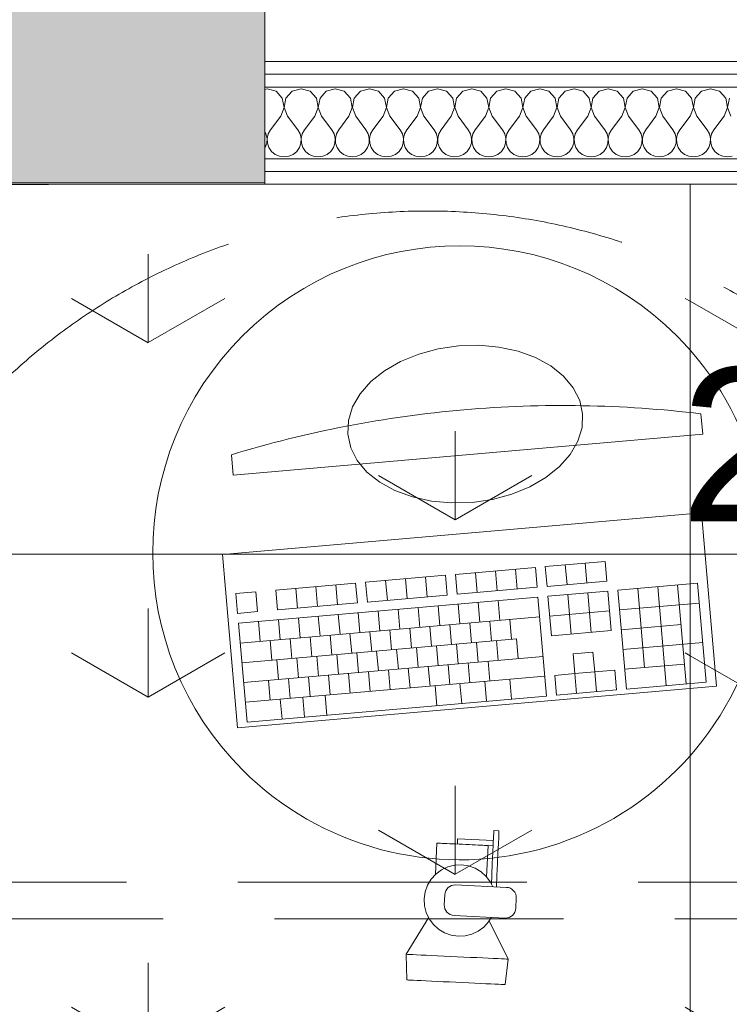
# Model space of a CAD drawing. Header units: millimetres. Extents: x -2532 to 181134, y -4151 to 53885.
# Tile 127 of 220: x 19675 to 20368, y 12864 to 13826. Entities that reach past the tile are written whole.
import ezdxf

# ---------------------------------------------------------------- set-up
doc = ezdxf.new("R2010")
doc.units = ezdxf.units.MM
doc.header["$MEASUREMENT"] = 0
doc.linetypes.add('Hidden Line', pattern=[391.222223, 282.222223, -109])
doc.linetypes.add('Wipeout_Contour', pattern=[1000, 0, -1000])
for name, color, linetype in [('AR - Mööbel', 7, 'Continuous'), ('AR - Seinad SS.ol', 7, 'Continuous'), ('AR - Vahelaed', 7, 'Continuous'), ('New_AR - Seinad SS 2', 7, 'Continuous'), ('New_AR - Vahelaed', 7, 'Continuous'), ('New_SA - ripplaed', 7, 'Continuous'), ('SA - tähistused - valgustus', 7, 'Continuous'), ('SA - valgustid', 7, 'Continuous')]:
    doc.layers.add(name, color=color, linetype=linetype)
for name, color, linetype, lineweight in [('AR - Mööbel_Pen_No__4', 8, 'Continuous', 13), ('AR - Seinad SS.ol_Pen_No__221', 252, 'Continuous', 13), ('AR - Vahelaed_Pen_No__221', 252, 'Continuous', 13), ('ARCHICAD Doors_Pen_No__221', 252, 'Continuous', 13), ('New_AR - Seinad SS 2_Pen_No__207', 5, 'Continuous', 13), ('New_AR - Vahelaed_Pen_No__207', 5, 'Continuous', 13), ('New_SA - ripplaed_Pen_No__207', 5, 'Continuous', 9), ('SA - mööbel_Pen_No__62', 7, 'Continuous', 13), ('SA - tähistused - valgustus_Pen_No__105', 30, 'Continuous', 5), ('SA - valgustid_Pen_No__105', 30, 'Continuous', 5)]:
    doc.layers.add(name, color=color, linetype=linetype, lineweight=lineweight)
doc.styles.add('GENERATED_STYLE_3', font='txt')
doc.dimstyles.new('GENERATED_STYLE__2', dxfattribs={"dimtxt": 150, "dimasz": 76, "dimexe": 0.18, "dimexo": 0.0625, "dimgap": 0.09, "dimtad": 1, "dimtih": 1, "dimtoh": 1, "dimdec": 0, "dimzin": 0, "dimdsep": 46, "dimtxsty": 'GENERATED_STYLE_3', "dimblk": 'ARROWHEAD_2', "dimblk1": 'ARROWHEAD_2', "dimblk2": 'ARROWHEAD_2', "dimcen": 0.09, "dimse1": 1, "dimse2": 1, "dimclrd": 256, "dimclre": 256, "dimclrt": 256, "dimadec": 0, "dimazin": 0, "dimtfac": 1, "dimtdec": 4, "dimtmove": 0, "dimatfit": 3, "dimfxl": 0, "dimtolj": 1, "dimtzin": 0, "dimarcsym": 0})
pattern_1 = [(90, (0, 0), (-600, 0), [86.6025, -259.808]), (90, (300, 173.2), (-600, 0), [86.6025, -259.808]), (30, (0, 0), (-300, 519.615), [86.6025, -259.808]), (30, (0, 346.4), (-300, 519.615), [86.6025, -259.808]), (150, (0, 0), (300, 519.615), [86.6025, -259.808]), (150, (0, 346.4), (300, 519.615), [86.6025, -259.808])]
pattern_2 = [(0, (0, 0), (0, 75), [0, -75])]

# ---------------------------------------------------------------- blocks, each defined once
blk = doc.blocks.new('Slab_5_1', base_point=(1193.53, 7176.6))
at = {"layer": 'AR - Vahelaed_Pen_No__221', "linetype": 'Continuous', "flags": 128}
blk.add_lwpolyline([(29031.68, 10599.47), (25849.8, 10605.84), (25847.88, 10598.24), (25816.87, 7795.15), (18158.06, 7767.39), (18215.13, 13667.65), (22730.39, 13665.19), (22730.24, 10653.84), (24528.22, 10653.84), (24530.88, 10857.84), (22930.15, 10857.84), (22930.24, 12697.84), (22890.24, 12697.84), (22890.24, 13670.19), (24567.51, 13669.9), (24625.59, 18129.19), (21879.59, 18123.99), (18998.54, 18124.85), (19003.56, 18431.23), (18951.84, 18943.21, 0.465374), (15778.17, 21156.85, 0.331533), (13823.44, 18922.32)], format="xyb", dxfattribs=at)
blk = doc.blocks.new('Slab_76_1', base_point=(18158.06, 7767.39))
at = {"layer": 'New_AR - Vahelaed_Pen_No__207', "linetype": 'Continuous', "flags": 128}
blk.add_lwpolyline([(18158.06, 7767.39), (18215.13, 13667.65), (22730.39, 13665.19), (22730.24, 10653.84), (24550.24, 10653.84), (24549.36, 10598.24), (25847.88, 10598.24), (25816.87, 7795.15)], close=True, dxfattribs=at)
blk = doc.blocks.new('Slab_91_1', base_point=(20330.24, 12453.84))
at = {"layer": 'New_SA - ripplaed_Pen_No__207', "linetype": 'Continuous'}
h = blk.add_hatch(dxfattribs=at)
h.set_pattern_fill('Grass_0001', color=256, style=0, pattern_type=2)
h.set_pattern_definition(pattern_1)
h.paths.add_polyline_path([(20330.24, 12453.84), (21530.24, 12453.84), (21530.24, 13665.19), (20330.24, 13665.19)])
at = {"layer": 'New_SA - ripplaed_Pen_No__207', "linetype": 'Continuous', "flags": 128}
blk.add_lwpolyline([(20330.24, 12453.84), (21530.24, 12453.84), (21530.24, 13665.19), (20330.24, 13665.19)], close=True, dxfattribs=at)
blk = doc.blocks.new('Slab_92_1', base_point=(19130.24, 12453.84))
at = {"layer": 'New_SA - ripplaed_Pen_No__207', "linetype": 'Continuous'}
h = blk.add_hatch(dxfattribs=at)
h.set_pattern_fill('Grass_0001', color=256, style=0, pattern_type=2)
h.set_pattern_definition(pattern_1)
h.paths.add_polyline_path([(19130.24, 12453.84), (20330.24, 12453.84), (20330.24, 13665.19), (19130.24, 13665.19)])
at = {"layer": 'New_SA - ripplaed_Pen_No__207', "linetype": 'Continuous', "flags": 128}
blk.add_lwpolyline([(19130.24, 12453.84), (20330.24, 12453.84), (20330.24, 13665.19), (19130.24, 13665.19)], close=True, dxfattribs=at)
blk = doc.blocks.new('Monitor (LCD) 22_2')
at = {"layer": 'AR - Mööbel_Pen_No__4', "linetype": 'Continuous'}
for p, q in [((190.93, 148.91), (172.73, 143.26)), ((210.31, 152.37), (190.93, 148.91)), ((230.31, 153.54), (210.31, 152.37)), ((250.31, 152.37), (230.31, 153.54)), ((269.7, 148.91), (250.31, 152.37)), ((287.89, 143.26), (269.7, 148.91)), ((156.29, 135.58), (142.1, 126.12)), ((172.73, 143.26), (156.29, 135.58)), ((304.33, 135.58), (287.89, 143.26)), ((318.53, 126.12), (304.33, 135.58)), ((142.1, 126.12), (130.58, 115.16)), ((330.04, 115.16), (318.53, 126.12)), ((130.58, 115.16), (122.1, 103.03)), ((338.52, 103.03), (330.04, 115.16)), ((122.1, 103.03), (116.91, 90.1)), ((343.72, 90.1), (338.52, 103.03)), ((116.91, 90.1), (115.16, 76.77)), ((345.47, 76.77), (343.72, 90.1)), ((115.16, 76.77), (116.91, 63.44)), ((343.72, 63.44), (345.47, 76.77)), ((0, 66.77), (0, 46.77)), ((116.91, 63.44), (122.1, 50.51)), ((338.52, 50.51), (343.72, 63.44)), ((460.62, 46.77), (460.62, 66.77)), ((122.1, 50.51), (130.58, 38.39)), ((330.04, 38.39), (338.52, 50.51)), ((0, 46.77), (460.62, 46.77)), ((130.58, 38.39), (142.1, 27.42)), ((318.53, 27.42), (330.04, 38.39)), ((142.1, 27.42), (156.29, 17.96)), ((304.33, 17.96), (318.53, 27.42)), ((156.29, 17.96), (172.73, 10.29)), ((172.73, 10.29), (190.93, 4.63)), ((269.7, 4.63), (287.89, 10.29)), ((287.89, 10.29), (304.33, 17.96)), ((190.93, 4.63), (210.31, 1.17)), ((210.31, 1.17), (230.31, 0)), ((230.31, 0), (250.31, 1.17)), ((250.31, 1.17), (269.7, 4.63))]:
    blk.add_line(p, q, dxfattribs=at)
for start, end in [(90, 101.89514), (78.10486, 90)]:
    blk.add_arc((230.31, -1026.59), 1117.36, start, end, dxfattribs=at)
blk = doc.blocks.new('Keyboard 22')
at = {"layer": 'AR - Mööbel_Pen_No__4', "linetype": 'Continuous'}
for p, q in [((0, 170), (0, 0)), ((470, 170), (0, 170)), ((470, 0), (470, 170)), ((29.38, 130.91), (9.79, 130.91)), ((9.79, 130.91), (9.79, 111.52)), ((29.38, 111.52), (29.38, 130.91)), ((127.29, 130.91), (48.96, 130.91)), ((48.96, 130.91), (48.96, 111.52)), ((68.54, 111.52), (68.54, 130.91)), ((88.12, 111.52), (88.12, 130.91)), ((107.71, 111.52), (107.71, 130.91)), ((127.29, 111.52), (127.29, 130.91)), ((215.42, 130.91), (137.08, 130.91)), ((137.08, 130.91), (137.08, 111.52)), ((156.67, 111.52), (156.67, 130.91)), ((176.25, 111.52), (176.25, 130.91)), ((195.83, 111.52), (195.83, 130.91)), ((215.42, 111.52), (215.42, 130.91)), ((303.54, 130.91), (225.21, 130.91)), ((225.21, 130.91), (225.21, 111.52)), ((244.79, 111.52), (244.79, 130.91)), ((264.38, 111.52), (264.38, 130.91)), ((283.96, 111.52), (283.96, 130.91)), ((303.54, 111.52), (303.54, 130.91)), ((372.08, 130.91), (313.33, 130.91)), ((313.33, 130.91), (313.33, 111.52)), ((332.92, 111.52), (332.92, 130.91)), ((352.5, 111.52), (352.5, 130.91)), ((372.08, 111.52), (372.08, 130.91)), ((9.79, 111.52), (29.38, 111.52)), ((48.96, 111.52), (127.29, 111.52)), ((137.08, 111.52), (215.42, 111.52)), ((225.21, 111.52), (303.54, 111.52)), ((313.33, 111.52), (372.08, 111.52)), ((303.54, 101.82), (9.79, 101.82)), ((9.79, 101.82), (9.79, 4.85)), ((29.38, 82.42), (29.38, 101.82)), ((48.96, 82.42), (48.96, 101.82)), ((68.54, 82.42), (68.54, 101.82)), ((88.12, 82.42), (88.12, 101.82)), ((107.71, 82.42), (107.71, 101.82)), ((127.29, 82.42), (127.29, 101.82)), ((146.88, 82.42), (146.88, 101.82)), ((166.46, 82.42), (166.46, 101.82)), ((186.04, 82.42), (186.04, 101.82)), ((205.62, 82.42), (205.62, 101.82)), ((225.21, 82.42), (225.21, 101.82)), ((244.79, 82.42), (244.79, 101.82)), ((264.38, 82.42), (264.38, 101.82)), ((303.54, 4.85), (303.54, 101.82)), ((372.08, 101.82), (313.33, 101.82)), ((313.33, 101.82), (313.33, 63.03)), ((332.92, 63.03), (332.92, 101.82)), ((352.5, 63.03), (352.5, 101.82)), ((372.08, 63.03), (372.08, 101.82)), ((460.21, 101.82), (381.87, 101.82)), ((381.87, 101.82), (381.87, 4.85)), ((401.46, 24.24), (401.46, 101.82)), ((421.04, 4.85), (421.04, 101.82)), ((440.62, 4.85), (440.62, 101.82)), ((460.21, 4.85), (460.21, 101.82)), ((9.79, 82.42), (303.54, 82.42)), ((39.17, 63.03), (39.17, 82.42)), ((58.75, 63.03), (58.75, 82.42)), ((78.33, 63.03), (78.33, 82.42)), ((97.92, 63.03), (97.92, 82.42)), ((117.5, 63.03), (117.5, 82.42)), ((137.08, 63.03), (137.08, 82.42)), ((156.67, 63.03), (156.67, 82.42)), ((176.25, 63.03), (176.25, 82.42)), ((195.83, 63.03), (195.83, 82.42)), ((215.42, 63.03), (215.42, 82.42)), ((235, 63.03), (235, 82.42)), ((254.58, 63.03), (254.58, 82.42)), ((274.17, 63.03), (274.17, 82.42)), ((313.33, 82.42), (372.08, 82.42)), ((381.87, 82.42), (460.21, 82.42)), ((9.79, 63.03), (279.06, 63.03)), ((44.06, 43.64), (44.06, 63.03)), ((63.65, 43.64), (63.65, 63.03)), ((83.23, 43.64), (83.23, 63.03)), ((102.81, 43.64), (102.81, 63.03)), ((122.4, 43.64), (122.4, 63.03)), ((141.98, 43.64), (141.98, 63.03)), ((161.56, 43.64), (161.56, 63.03)), ((181.15, 43.64), (181.15, 63.03)), ((200.73, 43.64), (200.73, 63.03)), ((220.31, 43.64), (220.31, 63.03)), ((239.9, 43.64), (239.9, 63.03)), ((259.48, 43.64), (259.48, 63.03)), ((279.06, 43.64), (279.06, 63.03)), ((313.33, 63.03), (372.08, 63.03)), ((381.87, 63.03), (440.62, 63.03)), ((9.79, 43.64), (303.54, 43.64)), ((34.27, 24.24), (34.27, 43.64)), ((53.85, 24.24), (53.85, 43.64)), ((73.44, 24.24), (73.44, 43.64)), ((93.02, 24.24), (93.02, 43.64)), ((112.6, 24.24), (112.6, 43.64)), ((132.19, 24.24), (132.19, 43.64)), ((151.77, 24.24), (151.77, 43.64)), ((171.35, 24.24), (171.35, 43.64)), ((190.94, 24.24), (190.94, 43.64)), ((210.52, 24.24), (210.52, 43.64)), ((230.1, 24.24), (230.1, 43.64)), ((249.69, 24.24), (249.69, 43.64)), ((352.5, 43.64), (332.92, 43.64)), ((332.92, 43.64), (332.92, 24.24)), ((352.5, 24.24), (352.5, 43.64)), ((381.87, 43.64), (460.21, 43.64)), ((9.79, 24.24), (303.54, 24.24)), ((44.06, 4.85), (44.06, 24.24)), ((66.09, 4.85), (66.09, 24.24)), ((88.12, 4.85), (88.12, 24.24)), ((195.83, 4.85), (195.83, 24.24)), ((220.31, 4.85), (220.31, 24.24)), ((244.79, 4.85), (244.79, 24.24)), ((269.27, 4.85), (269.27, 24.24)), ((332.92, 24.24), (313.33, 24.24)), ((313.33, 24.24), (313.33, 4.85)), ((332.92, 4.85), (332.92, 24.24)), ((332.92, 24.24), (352.5, 24.24)), ((372.08, 24.24), (352.5, 24.24)), ((352.5, 4.85), (352.5, 24.24)), ((372.08, 4.85), (372.08, 24.24)), ((381.87, 24.24), (440.62, 24.24)), ((0, 0), (470, 0)), ((9.79, 4.85), (303.54, 4.85)), ((313.33, 4.85), (372.08, 4.85)), ((381.87, 4.85), (460.21, 4.85))]:
    blk.add_line(p, q, dxfattribs=at)
blk = doc.blocks.new('Round Table 01 22')
at = {"layer": 'AR - Mööbel_Pen_No__4', "linetype": 'Continuous'}
for start, end in [(0, 180), (180, 0)]:
    blk.add_arc((0, 0), 300, start, end, dxfattribs=at)
blk = doc.blocks.new('Spotlamp Ceiling 22')
at = {"layer": 'SA - valgustid_Pen_No__105', "linetype": 'Continuous'}
for p, q in [((30, 68.02), (30, 69.91)), ((35, 69.91), (30, 69.91)), ((30, 63.67), (30, 68.02)), ((35, 68.02), (35, 69.91)), ((35, 63.67), (35, 68.02)), ((-5, 60), (-5, 59.98)), ((-5, 60), (30, 60)), ((-5, 59.98), (-5, 59.91)), ((-5, 59.91), (-5, 59.81)), ((-5, 59.81), (-5, 59.67)), ((-5, 59.67), (-5, 59.48)), ((-5, 59.48), (-5, 59.27)), ((-5, 59.27), (-5, 59.02)), ((-5, 59.02), (-5, 58.75)), ((-5, 58.75), (-5, 58.46)), ((-5, 58.46), (-5, 58.15)), ((-5, 58.15), (-5, 57.83)), ((-5, 57.83), (-5, 57.5)), ((30, 57.02), (30, 63.67)), ((35, 57.02), (35, 63.67)), ((-24.79, 55), (-25, 55)), ((-25, 55), (-25, 24.44)), ((-24.15, 55), (-24.79, 55)), ((-23.1, 55), (-24.15, 55)), ((-21.65, 55), (-23.1, 55)), ((-19.83, 55), (-21.65, 55)), ((-17.68, 55), (-19.83, 55)), ((-15.22, 55), (-17.68, 55)), ((-12.5, 55), (-15.22, 55)), ((-9.57, 55), (-12.5, 55)), ((-6.47, 55), (-9.57, 55)), ((-3.26, 55), (-6.47, 55)), ((-5, 57.5), (-5, 57.17)), ((-5, 57.17), (-5, 56.85)), ((-5, 56.85), (-5, 56.54)), ((-5, 56.54), (-5, 56.25)), ((-5, 56.25), (-5, 55.98)), ((-5, 55.98), (-5, 55.73)), ((-5, 55.73), (-5, 55.52)), ((-5, 55.52), (-5, 55.33)), ((-5, 55.33), (-5, 55.19)), ((-5, 55.19), (-5, 55.09)), ((-5, 55.09), (-5, 55.02)), ((-5, 55.02), (-5, 55)), ((0, 55), (-3.26, 55)), ((3.26, 55), (0, 55)), ((6.47, 55), (3.26, 55)), ((9.57, 55), (6.47, 55)), ((12.5, 55), (9.57, 55)), ((15.22, 55), (12.5, 55)), ((17.68, 55), (15.22, 55)), ((19.83, 55), (17.68, 55)), ((21.65, 55), (19.83, 55)), ((23.1, 55), (21.65, 55)), ((24.15, 55), (23.1, 55)), ((24.79, 55), (24.15, 55)), ((25, 55), (24.79, 55)), ((25, 55), (25, 24.44)), ((25, 55), (30, 55)), ((30, 48.3), (30, 57.02)), ((30, 37.84), (30, 48.3)), ((35, 48.3), (35, 57.02)), ((35, 37.84), (35, 48.3)), ((-19.44, 29.1), (-24.75, 24.75)), ((-13.39, 32.34), (-19.44, 29.1)), ((-6.83, 34.33), (-13.39, 32.34)), ((0, 35), (-6.83, 34.33)), ((6.83, 34.33), (0, 35)), ((13.39, 32.34), (6.83, 34.33)), ((19.44, 29.1), (13.39, 32.34)), ((24.75, 24.75), (19.44, 29.1)), ((30, 26.02), (30, 37.84)), ((35, 26.02), (35, 37.84)), ((-29.1, 19.44), (-32.34, 13.39)), ((-24.75, 24.75), (-29.1, 19.44)), ((29.1, 19.44), (24.75, 24.75)), ((31.48, 15), (29.1, 19.44)), ((30, 17.76), (30, 26.02)), ((35, 15), (35, 26.02)), ((-32.34, 13.39), (-34.33, 6.83)), ((-13.31, 10.56), (-14.24, 8.83)), ((-12.07, 12.07), (-13.31, 10.56)), ((-10.56, 13.31), (-12.07, 12.07)), ((-8.83, 14.24), (-10.56, 13.31)), ((-6.95, 14.81), (-8.83, 14.24)), ((-5, 15), (-6.95, 14.81)), ((45, 15), (-5, 15)), ((46.95, 14.81), (45, 15)), ((48.83, 14.24), (46.95, 14.81)), ((50.56, 13.31), (48.83, 14.24)), ((52.07, 12.07), (50.56, 13.31)), ((53.31, 10.56), (52.07, 12.07)), ((54.24, 8.83), (53.31, 10.56)), ((-34.33, 6.83), (-35, 0)), ((-14.81, 6.95), (-15, 5)), ((-15, 5), (-15, -5)), ((-14.24, 8.83), (-14.81, 6.95)), ((54.81, 6.95), (54.24, 8.83)), ((55, 5), (54.81, 6.95)), ((55, -5), (55, 5)), ((-35, 0), (-34.33, -6.83)), ((-34.33, -6.83), (-32.34, -13.39)), ((-15, -5), (-14.81, -6.95)), ((-14.81, -6.95), (-14.24, -8.83)), ((-14.24, -8.83), (-13.31, -10.56)), ((53.31, -10.56), (54.24, -8.83)), ((54.24, -8.83), (54.81, -6.95)), ((54.81, -6.95), (55, -5)), ((-49.9, -54.9), (-29.68, -18.37)), ((-32.34, -13.39), (-29.1, -19.44)), ((-13.31, -10.56), (-12.07, -12.07)), ((-12.07, -12.07), (-10.56, -13.31)), ((-10.56, -13.31), (-8.83, -14.24)), ((-8.83, -14.24), (-6.95, -14.81)), ((-6.95, -14.81), (-5, -15)), ((-5, -15), (45, -15)), ((29.1, -19.44), (31.48, -15)), ((49.9, -54.9), (29.68, -18.37)), ((45, -15), (46.95, -14.81)), ((46.95, -14.81), (48.83, -14.24)), ((48.83, -14.24), (50.56, -13.31)), ((50.56, -13.31), (52.07, -12.07)), ((52.07, -12.07), (53.31, -10.56)), ((-29.1, -19.44), (-24.75, -24.75)), ((-24.75, -24.75), (-19.44, -29.1)), ((19.44, -29.1), (24.75, -24.75)), ((24.75, -24.75), (29.1, -19.44)), ((-19.44, -29.1), (-13.39, -32.34)), ((-13.39, -32.34), (-6.83, -34.33)), ((-6.83, -34.33), (0, -35)), ((0, -35), (6.83, -34.33)), ((6.83, -34.33), (13.39, -32.34)), ((13.39, -32.34), (19.44, -29.1)), ((-50, -55), (-49.9, -54.9)), ((-49.57, -55), (-50, -55)), ((-49.9, -55.1), (-50, -55)), ((-48.1, -79.9), (-49.9, -55.1)), ((-48.3, -55), (-49.57, -55)), ((-46.19, -55), (-48.3, -55)), ((-43.3, -55), (-46.19, -55)), ((-39.67, -55), (-43.3, -55)), ((-35.36, -55), (-39.67, -55)), ((-30.44, -55), (-35.36, -55)), ((-25, -55), (-30.44, -55)), ((-19.13, -55), (-25, -55)), ((-12.94, -55), (-19.13, -55)), ((-6.53, -55), (-12.94, -55)), ((0, -55), (-6.53, -55)), ((6.53, -55), (0, -55)), ((12.94, -55), (6.53, -55)), ((19.13, -55), (12.94, -55)), ((25, -55), (19.13, -55)), ((30.44, -55), (25, -55)), ((35.36, -55), (30.44, -55)), ((39.67, -55), (35.36, -55)), ((43.3, -55), (39.67, -55)), ((46.19, -55), (43.3, -55)), ((48.3, -55), (46.19, -55)), ((48.1, -79.9), (49.9, -55.1)), ((49.57, -55), (48.3, -55)), ((50, -55), (49.57, -55)), ((50, -55), (49.9, -54.9)), ((49.9, -55.1), (50, -55)), ((-48, -80), (-48.1, -79.9)), ((-47.59, -80), (-48, -80)), ((-46.36, -80), (-47.59, -80)), ((-44.35, -80), (-46.36, -80)), ((-41.57, -80), (-44.35, -80)), ((-38.08, -80), (-41.57, -80)), ((-33.94, -80), (-38.08, -80)), ((-29.22, -80), (-33.94, -80)), ((-24, -80), (-29.22, -80)), ((-18.37, -80), (-24, -80)), ((-12.42, -80), (-18.37, -80)), ((-6.27, -80), (-12.42, -80)), ((0, -80), (-6.27, -80)), ((6.27, -80), (0, -80)), ((12.42, -80), (6.27, -80)), ((18.37, -80), (12.42, -80)), ((24, -80), (18.37, -80)), ((29.22, -80), (24, -80)), ((33.94, -80), (29.22, -80)), ((38.08, -80), (33.94, -80)), ((41.57, -80), (38.08, -80)), ((44.35, -80), (41.57, -80)), ((46.36, -80), (44.35, -80)), ((47.59, -80), (46.36, -80)), ((48, -80), (47.59, -80)), ((48, -80), (48.1, -79.9))]:
    blk.add_line(p, q, dxfattribs=at)
blk = doc.blocks.new('Beam_223_1', base_point=(19123.65, 12965.19))
at = {"layer": 'SA - valgustid_Pen_No__105', "linetype": 'Hidden Line'}
for p, q in [((19105.75, 12983.09), (22048.13, 12983.09)), ((19141.55, 12947.29), (22012.34, 12947.29))]:
    blk.add_line(p, q, dxfattribs=at)
blk = doc.blocks.new('*D2147')
at = {"layer": 'SA - tähistused - valgustus_Pen_No__105', "linetype": 'Continuous'}
for p, q in [((19123.65, 13228.63), (19123.65, 13378.63)), ((22030.24, 13228.63), (22030.24, 13378.63)), ((19152.52, 13353.63), (19094.78, 13253.63)), ((22059.11, 13353.63), (22001.37, 13253.63)), ((19123.65, 13303.63), (22030.24, 13303.63))]:
    blk.add_line(p, q, dxfattribs=at)
at = {"layer": 'SA - tähistused - valgustus_Pen_No__105', "insert": (20320.49, 13333.63), "char_height": 150, "attachment_point": 7, "style": 'GENERATED_STYLE_3'}
blk.add_mtext('\\A1;{\\pql;\\fArial|b0|i0|c0|p34;2\xa0907}', dxfattribs=at)
blk = doc.blocks.new('ARROWHEAD_2')
at = {"linetype": 'Continuous'}
for p, q in [((-0.378, -0.655), (0.378, 0.655)), ((0, 0), (-1, 0))]:
    blk.add_line(p, q, dxfattribs=at)
blk = doc.blocks.new('New Door 5_3')
at = {"layer": 'ARCHICAD Doors_Pen_No__221', "linetype": 'Continuous'}
blk.add_line((2016.65, -720), (2016.65, 0), dxfattribs=at)
blk = doc.blocks.new('Wall_364_1', base_point=(8796.53, 13648.33))
at = {"layer": 'AR - Seinad SS.ol_Pen_No__221', "linetype": 'Continuous'}
blk.add_hatch(color=256, dxfattribs=at).paths.add_polyline_path([(17860.71, 14382.08), (17861.8, 13662.08), (19914.6, 13665.19), (19913.51, 14385.19)])
at = {"layer": 'AR - Seinad SS.ol_Pen_No__221', "linetype": 'Continuous', "flags": 128}
blk.add_lwpolyline([(18223.38, 13662.62), (19914.6, 13665.19)], dxfattribs=at)
at = {"layer": 'ARCHICAD Doors_Pen_No__221', "linetype": 'Continuous', "xscale": -0.9999999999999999, "zscale": 1000, "rotation": 0.08691170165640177}
blk.add_blockref('New Door 5_3', (21930.16, 14388.25), dxfattribs=at)
blk = doc.blocks.new('*X2790')
at = {"layer": 'New_AR - Seinad SS 2_Pen_No__207', "linetype": 'Continuous'}
for p, q in [((19916.67, 13758.52), (19914.6, 13757.94)), ((19925.43, 13756.03), (19916.67, 13758.52)), ((19931.57, 13749.31), (19925.43, 13756.03)), ((19941.24, 13756.03), (19935.09, 13749.31)), ((19950, 13758.52), (19941.24, 13756.03)), ((19958.76, 13756.03), (19950, 13758.52)), ((19964.91, 13749.31), (19958.76, 13756.03)), ((19974.57, 13756.03), (19968.43, 13749.31)), ((19983.33, 13758.52), (19974.57, 13756.03)), ((19992.1, 13756.03), (19983.33, 13758.52)), ((19998.24, 13749.31), (19992.1, 13756.03)), ((20007.9, 13756.03), (20001.76, 13749.31)), ((20016.67, 13758.52), (20007.9, 13756.03)), ((20025.43, 13756.03), (20016.67, 13758.52)), ((20031.57, 13749.31), (20025.43, 13756.03)), ((20041.24, 13756.03), (20035.09, 13749.31)), ((20050, 13758.52), (20041.24, 13756.03)), ((20058.76, 13756.03), (20050, 13758.52)), ((20064.91, 13749.31), (20058.76, 13756.03)), ((20074.57, 13756.03), (20068.43, 13749.31)), ((20083.33, 13758.52), (20074.57, 13756.03)), ((20092.1, 13756.03), (20083.33, 13758.52)), ((20098.24, 13749.31), (20092.1, 13756.03)), ((20107.9, 13756.03), (20101.76, 13749.31)), ((20116.67, 13758.52), (20107.9, 13756.03)), ((20125.43, 13756.03), (20116.67, 13758.52)), ((20131.57, 13749.31), (20125.43, 13756.03)), ((20141.24, 13756.03), (20135.09, 13749.31)), ((20150, 13758.52), (20141.24, 13756.03)), ((20158.76, 13756.03), (20150, 13758.52)), ((20164.91, 13749.31), (20158.76, 13756.03)), ((20174.57, 13756.03), (20168.43, 13749.31)), ((20183.33, 13758.52), (20174.57, 13756.03)), ((20192.1, 13756.03), (20183.33, 13758.52)), ((20198.24, 13749.31), (20192.1, 13756.03)), ((20207.9, 13756.03), (20201.76, 13749.31)), ((20216.67, 13758.52), (20207.9, 13756.03)), ((20225.43, 13756.03), (20216.67, 13758.52)), ((20231.57, 13749.31), (20225.43, 13756.03)), ((20241.24, 13756.03), (20235.09, 13749.31)), ((20250, 13758.52), (20241.24, 13756.03)), ((20258.76, 13756.03), (20250, 13758.52)), ((20264.91, 13749.31), (20258.76, 13756.03)), ((20274.57, 13756.03), (20268.43, 13749.31)), ((20283.33, 13758.52), (20274.57, 13756.03)), ((20292.1, 13756.03), (20283.33, 13758.52)), ((20298.24, 13749.31), (20292.1, 13756.03)), ((20307.9, 13756.03), (20301.76, 13749.31)), ((20316.67, 13758.52), (20307.9, 13756.03)), ((20325.43, 13756.03), (20316.67, 13758.52)), ((20331.57, 13749.31), (20325.43, 13756.03)), ((20341.24, 13756.03), (20335.09, 13749.31)), ((20350, 13758.52), (20341.24, 13756.03)), ((20358.76, 13756.03), (20350, 13758.52)), ((20364.91, 13749.31), (20358.76, 13756.03)), ((19933.27, 13740.36), (19931.57, 13749.31)), ((19935.09, 13749.31), (19933.4, 13740.36)), ((19966.6, 13740.36), (19964.91, 13749.31)), ((19968.43, 13749.31), (19966.73, 13740.36)), ((19999.93, 13740.36), (19998.24, 13749.31)), ((20001.76, 13749.31), (20000.07, 13740.36)), ((20033.27, 13740.36), (20031.57, 13749.31)), ((20035.09, 13749.31), (20033.4, 13740.36)), ((20066.6, 13740.36), (20064.91, 13749.31)), ((20068.43, 13749.31), (20066.73, 13740.36)), ((20099.93, 13740.36), (20098.24, 13749.31)), ((20101.76, 13749.31), (20100.07, 13740.36)), ((20133.27, 13740.36), (20131.57, 13749.31)), ((20135.09, 13749.31), (20133.4, 13740.36)), ((20166.6, 13740.36), (20164.91, 13749.31)), ((20168.43, 13749.31), (20166.73, 13740.36)), ((20199.93, 13740.36), (20198.24, 13749.31)), ((20201.76, 13749.31), (20200.07, 13740.36)), ((20233.27, 13740.36), (20231.57, 13749.31)), ((20235.09, 13749.31), (20233.4, 13740.36)), ((20266.6, 13740.36), (20264.91, 13749.31)), ((20268.43, 13749.31), (20266.73, 13740.36)), ((20299.93, 13740.36), (20298.24, 13749.31)), ((20301.76, 13749.31), (20300.07, 13740.36)), ((20333.27, 13740.36), (20331.57, 13749.31)), ((20335.09, 13749.31), (20333.4, 13740.36)), ((20366.6, 13740.36), (20364.91, 13749.31)), ((20368.43, 13749.31), (20366.73, 13740.36)), ((19930, 13731.86), (19920, 13718.52)), ((19930, 13731.86), (19933.27, 13740.36)), ((19933.4, 13740.36), (19936.67, 13731.86)), ((19936.67, 13731.86), (19946.67, 13718.52)), ((19963.33, 13731.86), (19953.33, 13718.52)), ((19963.33, 13731.86), (19966.6, 13740.36)), ((19966.73, 13740.36), (19970, 13731.86)), ((19970, 13731.86), (19980, 13718.52)), ((19996.67, 13731.86), (19986.67, 13718.52)), ((19996.67, 13731.86), (19999.93, 13740.36)), ((20000.07, 13740.36), (20003.33, 13731.86)), ((20003.33, 13731.86), (20013.33, 13718.52)), ((20030, 13731.86), (20020, 13718.52)), ((20030, 13731.86), (20033.27, 13740.36)), ((20033.4, 13740.36), (20036.67, 13731.86)), ((20036.67, 13731.86), (20046.67, 13718.52)), ((20063.33, 13731.86), (20053.33, 13718.52)), ((20063.33, 13731.86), (20066.6, 13740.36)), ((20066.73, 13740.36), (20070, 13731.86)), ((20070, 13731.86), (20080, 13718.52)), ((20096.67, 13731.86), (20086.67, 13718.52)), ((20096.67, 13731.86), (20099.93, 13740.36)), ((20100.07, 13740.36), (20103.33, 13731.86)), ((20103.33, 13731.86), (20113.33, 13718.52)), ((20130, 13731.86), (20120, 13718.52)), ((20130, 13731.86), (20133.27, 13740.36)), ((20133.4, 13740.36), (20136.67, 13731.86)), ((20136.67, 13731.86), (20146.67, 13718.52)), ((20163.33, 13731.86), (20153.33, 13718.52)), ((20163.33, 13731.86), (20166.6, 13740.36)), ((20166.73, 13740.36), (20170, 13731.86)), ((20170, 13731.86), (20180, 13718.52)), ((20196.67, 13731.86), (20186.67, 13718.52)), ((20196.67, 13731.86), (20199.93, 13740.36)), ((20200.07, 13740.36), (20203.33, 13731.86)), ((20203.33, 13731.86), (20213.33, 13718.52)), ((20230, 13731.86), (20220, 13718.52)), ((20230, 13731.86), (20233.27, 13740.36)), ((20233.4, 13740.36), (20236.67, 13731.86)), ((20236.67, 13731.86), (20246.67, 13718.52)), ((20263.33, 13731.86), (20253.33, 13718.52)), ((20263.33, 13731.86), (20266.6, 13740.36)), ((20266.73, 13740.36), (20270, 13731.86)), ((20270, 13731.86), (20280, 13718.52)), ((20296.67, 13731.86), (20286.67, 13718.52)), ((20296.67, 13731.86), (20299.93, 13740.36)), ((20300.07, 13740.36), (20303.33, 13731.86)), ((20303.33, 13731.86), (20313.33, 13718.52)), ((20330, 13731.86), (20320, 13718.52)), ((20330, 13731.86), (20333.27, 13740.36)), ((20333.4, 13740.36), (20336.67, 13731.86)), ((20336.67, 13731.86), (20346.67, 13718.52)), ((20363.33, 13731.86), (20353.33, 13718.52)), ((20363.33, 13731.86), (20366.6, 13740.36)), ((20366.73, 13740.36), (20370, 13731.86)), ((19915.56, 13714.5), (19914.6, 13716.23)), ((19916.6, 13710.02), (19915.56, 13714.5)), ((19917.77, 13714.5), (19916.73, 13710.02)), ((19920, 13718.52), (19917.77, 13714.5)), ((19948.89, 13714.5), (19946.67, 13718.52)), ((19949.93, 13710.02), (19948.89, 13714.5)), ((19951.11, 13714.5), (19950.07, 13710.02)), ((19953.33, 13718.52), (19951.11, 13714.5)), ((19982.23, 13714.5), (19980, 13718.52)), ((19983.27, 13710.02), (19982.23, 13714.5)), ((19984.44, 13714.5), (19983.4, 13710.02)), ((19986.67, 13718.52), (19984.44, 13714.5)), ((20015.56, 13714.5), (20013.33, 13718.52)), ((20016.6, 13710.02), (20015.56, 13714.5)), ((20017.77, 13714.5), (20016.73, 13710.02)), ((20020, 13718.52), (20017.77, 13714.5)), ((20048.89, 13714.5), (20046.67, 13718.52)), ((20049.93, 13710.02), (20048.89, 13714.5)), ((20051.11, 13714.5), (20050.07, 13710.02)), ((20053.33, 13718.52), (20051.11, 13714.5)), ((20082.23, 13714.5), (20080, 13718.52)), ((20083.27, 13710.02), (20082.23, 13714.5)), ((20084.44, 13714.5), (20083.4, 13710.02)), ((20086.67, 13718.52), (20084.44, 13714.5)), ((20115.56, 13714.5), (20113.33, 13718.52)), ((20116.6, 13710.02), (20115.56, 13714.5)), ((20117.77, 13714.5), (20116.73, 13710.02)), ((20120, 13718.52), (20117.77, 13714.5)), ((20148.89, 13714.5), (20146.67, 13718.52)), ((20149.93, 13710.02), (20148.89, 13714.5)), ((20151.11, 13714.5), (20150.07, 13710.02)), ((20153.33, 13718.52), (20151.11, 13714.5)), ((20182.23, 13714.5), (20180, 13718.52)), ((20183.27, 13710.02), (20182.23, 13714.5)), ((20184.44, 13714.5), (20183.4, 13710.02)), ((20186.67, 13718.52), (20184.44, 13714.5)), ((20215.56, 13714.5), (20213.33, 13718.52)), ((20216.6, 13710.02), (20215.56, 13714.5)), ((20217.77, 13714.5), (20216.73, 13710.02)), ((20220, 13718.52), (20217.77, 13714.5)), ((20248.89, 13714.5), (20246.67, 13718.52)), ((20249.93, 13710.02), (20248.89, 13714.5)), ((20251.11, 13714.5), (20250.07, 13710.02)), ((20253.33, 13718.52), (20251.11, 13714.5)), ((20282.23, 13714.5), (20280, 13718.52)), ((20283.27, 13710.02), (20282.23, 13714.5)), ((20284.44, 13714.5), (20283.4, 13710.02)), ((20286.67, 13718.52), (20284.44, 13714.5)), ((20315.56, 13714.5), (20313.33, 13718.52)), ((20316.6, 13710.02), (20315.56, 13714.5)), ((20317.77, 13714.5), (20316.73, 13710.02)), ((20320, 13718.52), (20317.77, 13714.5)), ((20348.89, 13714.5), (20346.67, 13718.52)), ((20349.93, 13710.02), (20348.89, 13714.5)), ((20351.11, 13714.5), (20350.07, 13710.02)), ((20353.33, 13718.52), (20351.11, 13714.5)), ((19914.91, 13701.07), (19916.38, 13705.43)), ((19916.38, 13705.43), (19916.6, 13710.02)), ((19916.73, 13710.02), (19916.96, 13705.43)), ((19916.96, 13705.43), (19918.43, 13701.07)), ((19948.24, 13701.07), (19949.71, 13705.43)), ((19949.71, 13705.43), (19949.93, 13710.02)), ((19950.07, 13710.02), (19950.29, 13705.43)), ((19950.29, 13705.43), (19951.76, 13701.07)), ((19981.57, 13701.07), (19983.04, 13705.43)), ((19983.04, 13705.43), (19983.27, 13710.02)), ((19983.4, 13710.02), (19983.62, 13705.43)), ((19983.62, 13705.43), (19985.09, 13701.07)), ((20014.91, 13701.07), (20016.38, 13705.43)), ((20016.38, 13705.43), (20016.6, 13710.02)), ((20016.73, 13710.02), (20016.96, 13705.43)), ((20016.96, 13705.43), (20018.43, 13701.07)), ((20048.24, 13701.07), (20049.71, 13705.43)), ((20049.71, 13705.43), (20049.93, 13710.02)), ((20050.07, 13710.02), (20050.29, 13705.43)), ((20050.29, 13705.43), (20051.76, 13701.07)), ((20081.57, 13701.07), (20083.04, 13705.43)), ((20083.04, 13705.43), (20083.27, 13710.02)), ((20083.4, 13710.02), (20083.62, 13705.43)), ((20083.62, 13705.43), (20085.09, 13701.07)), ((20114.91, 13701.07), (20116.38, 13705.43)), ((20116.38, 13705.43), (20116.6, 13710.02)), ((20116.73, 13710.02), (20116.96, 13705.43)), ((20116.96, 13705.43), (20118.43, 13701.07)), ((20148.24, 13701.07), (20149.71, 13705.43)), ((20149.71, 13705.43), (20149.93, 13710.02)), ((20150.07, 13710.02), (20150.29, 13705.43)), ((20150.29, 13705.43), (20151.76, 13701.07)), ((20181.57, 13701.07), (20183.04, 13705.43)), ((20183.04, 13705.43), (20183.27, 13710.02)), ((20183.4, 13710.02), (20183.62, 13705.43)), ((20183.62, 13705.43), (20185.09, 13701.07)), ((20214.91, 13701.07), (20216.38, 13705.43)), ((20216.38, 13705.43), (20216.6, 13710.02)), ((20216.73, 13710.02), (20216.96, 13705.43)), ((20216.96, 13705.43), (20218.43, 13701.07)), ((20248.24, 13701.07), (20249.71, 13705.43)), ((20249.71, 13705.43), (20249.93, 13710.02)), ((20250.07, 13710.02), (20250.29, 13705.43)), ((20250.29, 13705.43), (20251.76, 13701.07)), ((20281.57, 13701.07), (20283.04, 13705.43)), ((20283.04, 13705.43), (20283.27, 13710.02)), ((20283.4, 13710.02), (20283.62, 13705.43)), ((20283.62, 13705.43), (20285.09, 13701.07)), ((20314.91, 13701.07), (20316.38, 13705.43)), ((20316.38, 13705.43), (20316.6, 13710.02)), ((20316.73, 13710.02), (20316.96, 13705.43)), ((20316.96, 13705.43), (20318.43, 13701.07)), ((20348.24, 13701.07), (20349.71, 13705.43)), ((20349.71, 13705.43), (20349.93, 13710.02)), ((20350.07, 13710.02), (20350.29, 13705.43)), ((20350.29, 13705.43), (20351.76, 13701.07)), ((19914.6, 13700.63), (19914.91, 13701.07)), ((19918.43, 13701.07), (19921.03, 13697.28)), ((19921.03, 13697.28), (19924.57, 13694.35)), ((19924.57, 13694.35), (19928.78, 13692.49)), ((19937.89, 13692.49), (19942.1, 13694.35)), ((19942.1, 13694.35), (19945.64, 13697.28)), ((19945.64, 13697.28), (19948.24, 13701.07)), ((19951.76, 13701.07), (19954.36, 13697.28)), ((19954.36, 13697.28), (19957.9, 13694.35)), ((19957.9, 13694.35), (19962.11, 13692.49)), ((19971.22, 13692.49), (19975.43, 13694.35)), ((19975.43, 13694.35), (19978.97, 13697.28)), ((19978.97, 13697.28), (19981.57, 13701.07)), ((19985.09, 13701.07), (19987.7, 13697.28)), ((19987.7, 13697.28), (19991.24, 13694.35)), ((19991.24, 13694.35), (19995.45, 13692.49)), ((20004.55, 13692.49), (20008.76, 13694.35)), ((20008.76, 13694.35), (20012.3, 13697.28)), ((20012.3, 13697.28), (20014.91, 13701.07)), ((20018.43, 13701.07), (20021.03, 13697.28)), ((20021.03, 13697.28), (20024.57, 13694.35)), ((20024.57, 13694.35), (20028.78, 13692.49)), ((20037.89, 13692.49), (20042.1, 13694.35)), ((20042.1, 13694.35), (20045.64, 13697.28)), ((20045.64, 13697.28), (20048.24, 13701.07)), ((20051.76, 13701.07), (20054.36, 13697.28)), ((20054.36, 13697.28), (20057.9, 13694.35)), ((20057.9, 13694.35), (20062.11, 13692.49)), ((20071.22, 13692.49), (20075.43, 13694.35)), ((20075.43, 13694.35), (20078.97, 13697.28)), ((20078.97, 13697.28), (20081.57, 13701.07)), ((20085.09, 13701.07), (20087.7, 13697.28)), ((20087.7, 13697.28), (20091.24, 13694.35)), ((20091.24, 13694.35), (20095.45, 13692.49)), ((20104.55, 13692.49), (20108.76, 13694.35)), ((20108.76, 13694.35), (20112.3, 13697.28)), ((20112.3, 13697.28), (20114.91, 13701.07)), ((20118.43, 13701.07), (20121.03, 13697.28)), ((20121.03, 13697.28), (20124.57, 13694.35)), ((20124.57, 13694.35), (20128.78, 13692.49)), ((20137.89, 13692.49), (20142.1, 13694.35)), ((20142.1, 13694.35), (20145.64, 13697.28)), ((20145.64, 13697.28), (20148.24, 13701.07)), ((20151.76, 13701.07), (20154.36, 13697.28)), ((20154.36, 13697.28), (20157.9, 13694.35)), ((20157.9, 13694.35), (20162.11, 13692.49)), ((20171.22, 13692.49), (20175.43, 13694.35)), ((20175.43, 13694.35), (20178.97, 13697.28)), ((20178.97, 13697.28), (20181.57, 13701.07)), ((20185.09, 13701.07), (20187.7, 13697.28)), ((20187.7, 13697.28), (20191.24, 13694.35)), ((20191.24, 13694.35), (20195.45, 13692.49)), ((20204.55, 13692.49), (20208.76, 13694.35)), ((20208.76, 13694.35), (20212.3, 13697.28)), ((20212.3, 13697.28), (20214.91, 13701.07)), ((20218.43, 13701.07), (20221.03, 13697.28)), ((20221.03, 13697.28), (20224.57, 13694.35)), ((20224.57, 13694.35), (20228.78, 13692.49)), ((20237.89, 13692.49), (20242.1, 13694.35)), ((20242.1, 13694.35), (20245.64, 13697.28)), ((20245.64, 13697.28), (20248.24, 13701.07)), ((20251.76, 13701.07), (20254.36, 13697.28)), ((20254.36, 13697.28), (20257.9, 13694.35)), ((20257.9, 13694.35), (20262.11, 13692.49)), ((20271.22, 13692.49), (20275.43, 13694.35)), ((20275.43, 13694.35), (20278.97, 13697.28)), ((20278.97, 13697.28), (20281.57, 13701.07)), ((20285.09, 13701.07), (20287.7, 13697.28)), ((20287.7, 13697.28), (20291.24, 13694.35)), ((20291.24, 13694.35), (20295.45, 13692.49)), ((20304.55, 13692.49), (20308.76, 13694.35)), ((20308.76, 13694.35), (20312.3, 13697.28)), ((20312.3, 13697.28), (20314.91, 13701.07)), ((20318.43, 13701.07), (20321.03, 13697.28)), ((20321.03, 13697.28), (20324.57, 13694.35)), ((20324.57, 13694.35), (20328.78, 13692.49)), ((20337.89, 13692.49), (20342.1, 13694.35)), ((20342.1, 13694.35), (20345.64, 13697.28)), ((20345.64, 13697.28), (20348.24, 13701.07)), ((20351.76, 13701.07), (20354.36, 13697.28)), ((20354.36, 13697.28), (20357.9, 13694.35)), ((20357.9, 13694.35), (20362.11, 13692.49)), ((19928.78, 13692.49), (19933.33, 13691.86)), ((19933.33, 13691.86), (19937.89, 13692.49)), ((19962.11, 13692.49), (19966.67, 13691.86)), ((19966.67, 13691.86), (19971.22, 13692.49)), ((19995.45, 13692.49), (20000, 13691.86)), ((20000, 13691.86), (20004.55, 13692.49)), ((20028.78, 13692.49), (20033.33, 13691.86)), ((20033.33, 13691.86), (20037.89, 13692.49)), ((20062.11, 13692.49), (20066.67, 13691.86)), ((20066.67, 13691.86), (20071.22, 13692.49)), ((20095.45, 13692.49), (20100, 13691.86)), ((20100, 13691.86), (20104.55, 13692.49)), ((20128.78, 13692.49), (20133.33, 13691.86)), ((20133.33, 13691.86), (20137.89, 13692.49)), ((20162.11, 13692.49), (20166.67, 13691.86)), ((20166.67, 13691.86), (20171.22, 13692.49)), ((20195.45, 13692.49), (20200, 13691.86)), ((20200, 13691.86), (20204.55, 13692.49)), ((20228.78, 13692.49), (20233.33, 13691.86)), ((20233.33, 13691.86), (20237.89, 13692.49)), ((20262.11, 13692.49), (20266.67, 13691.86)), ((20266.67, 13691.86), (20271.22, 13692.49)), ((20295.45, 13692.49), (20300, 13691.86)), ((20300, 13691.86), (20304.55, 13692.49)), ((20328.78, 13692.49), (20333.33, 13691.86)), ((20333.33, 13691.86), (20337.89, 13692.49)), ((20362.11, 13692.49), (20366.67, 13691.86)), ((20366.67, 13691.86), (20371.22, 13692.49))]:
    blk.add_line(p, q, dxfattribs=at)
blk = doc.blocks.new('Wall_379_1', base_point=(19914.6, 13665.19))
at = {"linetype": 'Wipeout_Contour', "ltscale": 98083.455468}
blk.add_wipeout([(19914.6, 13772.69), (20649.96, 13772.69), (20649.96, 13785.19), (19914.6, 13785.19)], dxfattribs=at).dxf.layer = 'New_AR - Seinad SS 2'
at = {"layer": 'New_AR - Seinad SS 2_Pen_No__207', "linetype": 'Continuous'}
h = blk.add_hatch(dxfattribs=at)
h.set_pattern_fill('Gypsum_0001', color=256, style=0, pattern_type=2)
h.set_pattern_definition(pattern_2)
h.paths.add_polyline_path([(19914.6, 13772.69), (20649.96, 13772.69), (20649.96, 13785.19), (19914.6, 13785.19)])
at = {"layer": 'New_AR - Seinad SS 2_Pen_No__207', "linetype": 'Continuous', "flags": 128}
blk.add_lwpolyline([(20649.96, 13785.19), (19914.6, 13785.19)], dxfattribs=at)
at = {"linetype": 'Wipeout_Contour', "ltscale": 98055.363539}
blk.add_wipeout([(19914.6, 13772.69), (19914.6, 13760.19), (20649.96, 13760.19), (20649.96, 13772.69)], dxfattribs=at).dxf.layer = 'New_AR - Seinad SS 2'
at = {"layer": 'New_AR - Seinad SS 2_Pen_No__207', "linetype": 'Continuous'}
h = blk.add_hatch(dxfattribs=at)
h.set_pattern_fill('Gypsum_0001', color=256, style=0, pattern_type=2)
h.set_pattern_definition(pattern_2)
h.paths.add_polyline_path([(19914.6, 13772.69), (19914.6, 13760.19), (20649.96, 13760.19), (20649.96, 13772.69)])
blk.add_line((20649.96, 13772.69), (19914.6, 13772.69), dxfattribs=at)
at = {"linetype": 'Wipeout_Contour', "ltscale": 122765.495161}
blk.add_wipeout([(19914.6, 13690.19), (20649.96, 13690.19), (20649.96, 13739.19), (20649.96, 13760.19), (19914.6, 13760.19)], dxfattribs=at).dxf.layer = 'New_AR - Seinad SS 2'
at = {"layer": 'New_AR - Seinad SS 2_Pen_No__207', "linetype": 'Continuous'}
blk.add_line((20649.96, 13760.19), (19914.6, 13760.19), dxfattribs=at)
at = {"layer": 'New_AR - Seinad SS 2'}
blk.add_blockref('*X2790', (0, 0), dxfattribs=at)
at = {"linetype": 'Wipeout_Contour', "ltscale": 122643.11284}
blk.add_wipeout([(19914.6, 13690.19), (19914.6, 13677.69), (20649.96, 13677.69), (20649.96, 13685.19), (20649.96, 13690.19)], dxfattribs=at).dxf.layer = 'New_AR - Seinad SS 2'
at = {"layer": 'New_AR - Seinad SS 2_Pen_No__207', "linetype": 'Continuous'}
h = blk.add_hatch(dxfattribs=at)
h.set_pattern_fill('Gypsum_0001', color=256, style=0, pattern_type=2)
h.set_pattern_definition(pattern_2)
h.paths.add_polyline_path([(19914.6, 13690.19), (19914.6, 13677.69), (20649.96, 13677.69), (20649.96, 13685.19), (20649.96, 13690.19)])
blk.add_line((20649.96, 13690.19), (19914.6, 13690.19), dxfattribs=at)
at = {"linetype": 'Wipeout_Contour', "ltscale": 97842.436073}
blk.add_wipeout([(19914.6, 13665.19), (20649.96, 13665.19), (20649.96, 13677.69), (19914.6, 13677.69)], dxfattribs=at).dxf.layer = 'New_AR - Seinad SS 2'
at = {"layer": 'New_AR - Seinad SS 2_Pen_No__207', "linetype": 'Continuous'}
h = blk.add_hatch(dxfattribs=at)
h.set_pattern_fill('Gypsum_0001', color=256, style=0, pattern_type=2)
h.set_pattern_definition(pattern_2)
h.paths.add_polyline_path([(19914.6, 13665.19), (20649.96, 13665.19), (20649.96, 13677.69), (19914.6, 13677.69)])
blk.add_line((20649.96, 13677.69), (19914.6, 13677.69), dxfattribs=at)
at = {"layer": 'New_AR - Seinad SS 2_Pen_No__207', "linetype": 'Continuous', "flags": 128}
for points in [[(19914.6, 13785.19), (19914.6, 13665.19)], [(19914.6, 13665.19), (20649.96, 13665.19)]]:
    blk.add_lwpolyline(points, dxfattribs=at)

msp = doc.modelspace()

# ---------------------------------------------------------------- linework, layer by layer
at = {"layer": 'SA - mööbel_Pen_No__62', "linetype": 'Hidden Line'}
msp.add_circle((20073.79, 13039.05), 600, dxfattribs=at)

# ---------------------------------------------------------------- block references
at = {"layer": 'AR - Mööbel', "linetype": 'Continuous', "zscale": 1000}
for name, p, rotation in [('Round Table 01 22', (20104.9, 13304.97), 225.0000000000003), ('Monitor (LCD) 22_2', (19887.54, 13334.34), 4.975183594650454), ('Keyboard 22', (19887.79, 13133.9), 4.975183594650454)]:
    msp.add_blockref(name, p, dxfattribs=dict(at, rotation=rotation))
at = {"layer": 'AR - Seinad SS.ol'}
msp.add_blockref('Wall_364_1', (8796.53, 13648.33), dxfattribs=at)
at = {"layer": 'AR - Vahelaed', "linetype": 'Continuous'}
msp.add_blockref('Slab_5_1', (1193.53, 7176.6), dxfattribs=at)
at = {"layer": 'New_AR - Vahelaed', "linetype": 'Continuous'}
msp.add_blockref('Slab_76_1', (18158.06, 7767.39), dxfattribs=at)
at = {"layer": 'New_SA - ripplaed', "linetype": 'Continuous'}
for name, p in [('Slab_92_1', (19130.24, 12453.84)), ('Slab_91_1', (20330.24, 12453.84))]:
    msp.add_blockref(name, p, dxfattribs=at)
at = {"layer": 'SA - valgustid', "linetype": 'Continuous', "zscale": 1000, "rotation": 357.295741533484}
msp.add_blockref('Spotlamp Ceiling 22', (20105.05, 12965.19), dxfattribs=at)
at = {"layer": 'SA - valgustid'}
msp.add_blockref('Beam_223_1', (19123.65, 12965.19), dxfattribs=at)

# ---------------------------------------------------------------- dimensions: what is measured, and where the dimension line sits
at = {"layer": 'SA - tähistused - valgustus', "linetype": 'Continuous'}
dim = msp.add_linear_dim(base=(22030.24, 13303.63), p1=(19123.65, 12965.19), p2=(22030.24, 12965.19), dimstyle='GENERATED_STYLE__2', dxfattribs=at)
dim.commit()
dim.dimension.update_dxf_attribs({"geometry": '*D2147', "text_midpoint": (20584.49, 13408.63), "dimtype": 160})

# ---------------------------------------------------------------- next in the draw order: block references
at = {"layer": 'New_AR - Seinad SS 2'}
msp.add_blockref('Wall_379_1', (19914.6, 13665.19), dxfattribs=at)

doc.saveas('drawing.dxf')
